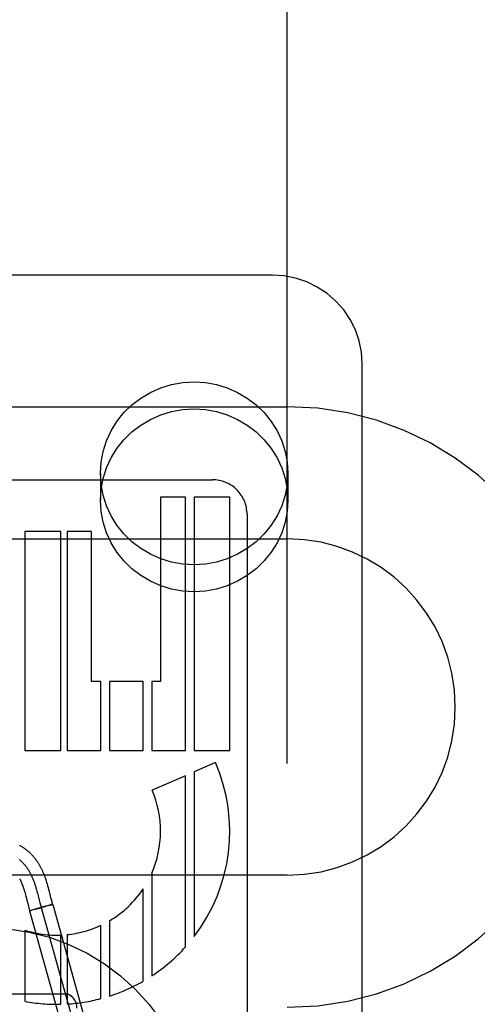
# Model space of a CAD drawing. Header units: inches. Extents: x 0 to 278, y 0 to 180.
# Tile 40 of 76: x 92.81 to 93.191, y 91.35 to 92.17. Entities that reach past the tile are written whole.
import ezdxf

# ---------------------------------------------------------------- set-up
doc = ezdxf.new("R2010")
doc.units = ezdxf.units.IN
doc.header["$LTSCALE"] = 15.310625
doc.header["$MEASUREMENT"] = 0
doc.linetypes.add('HIDDEN', pattern=[0.2, 0.1, -0.1])
doc.layers.add('DEFAULT_2', color=8, linetype='HIDDEN')

msp = doc.modelspace()

# ---------------------------------------------------------------- linework, layer by layer
at = {"layer": 'DEFAULT_2', "color": 8, "linetype": 'HIDDEN'}
for p, q in [((93.03277, 88.4883), (93.03277, 93.98881)), ((93.02027, 91.95714), (92.54527, 91.95714)), ((93.09527, 91.14015), (93.09527, 91.8832)), ((92.53277, 91.84748), (93.03277, 91.84748)), ((92.71137, 91.78668), (92.97062, 91.78668)), ((92.87727, 91.79206), (92.87727, 91.76957)), ((93.03327, 91.79206), (93.03327, 91.76957)), ((92.94811, 91.77228), (92.92737, 91.77228)), ((92.92737, 91.77228), (92.92737, 91.61883)), ((92.94811, 91.56123), (92.94811, 91.77228)), ((92.98497, 91.77228), (92.95525, 91.77228)), ((92.95525, 91.77228), (92.95525, 91.56123)), ((92.98497, 91.56123), (92.98497, 91.77228)), ((92.99937, 91.75794), (92.99937, 91.15307)), ((92.84443, 91.74348), (92.81425, 91.74348)), ((92.81425, 91.74348), (92.81425, 91.56123)), ((92.84443, 91.56123), (92.84443, 91.74348)), ((92.86977, 91.74348), (92.8495, 91.74348)), ((92.8495, 91.74348), (92.8495, 91.56123)), ((92.86977, 91.61883), (92.86977, 91.74348)), ((92.53277, 91.73748), (93.03277, 91.73748)), ((92.87761, 91.61883), (92.86977, 91.61883)), ((92.87761, 91.56123), (92.87761, 91.61883)), ((92.91286, 91.61883), (92.88475, 91.61883)), ((92.88475, 91.61883), (92.88475, 91.56123)), ((92.91286, 91.56123), (92.91286, 91.61883)), ((92.92737, 91.61883), (92.92, 91.61883)), ((92.92, 91.61883), (92.92, 91.56123)), ((92.81425, 91.56123), (92.84443, 91.56123)), ((92.8495, 91.56123), (92.87761, 91.56123)), ((92.88475, 91.56123), (92.91286, 91.56123)), ((92.92, 91.56123), (92.94811, 91.56123)), ((92.95525, 91.56123), (92.98497, 91.56123)), ((92.97313, 91.55115), (92.95525, 91.54342)), ((92.94811, 91.54032), (92.92027, 91.52828)), ((92.94811, 91.39774), (92.94811, 91.54032)), ((92.95525, 91.54342), (92.95525, 91.40634)), ((93.03277, 91.45748), (92.53277, 91.45748)), ((92.92, 91.45903), (92.92, 91.37358)), ((92.83401, 91.44699), (92.83361, 91.44844)), ((92.814, 91.44427), (92.81429, 91.44327)), ((92.81429, 91.44327), (92.81458, 91.44222)), ((92.81458, 91.44222), (92.81487, 91.44114)), ((92.81487, 91.44114), (92.81517, 91.44001)), ((92.81517, 91.44001), (92.81563, 91.43822)), ((92.82406, 91.44544), (92.82446, 91.44399)), ((92.82446, 91.44399), (92.82485, 91.44252)), ((92.82485, 91.44252), (92.82542, 91.44029)), ((92.82542, 91.44029), (92.82637, 91.43657)), ((92.83441, 91.44547), (92.83401, 91.44699)), ((92.83483, 91.44388), (92.83441, 91.44547)), ((92.83615, 91.43872), (92.83483, 91.44388)), ((92.91286, 91.36918), (92.91286, 91.44603)), ((92.81647, 91.43492), (92.81838, 91.42781)), ((92.82637, 91.43657), (92.82695, 91.43435)), ((92.82695, 91.43435), (92.82739, 91.43272)), ((92.83312, 91.43202), (92.83035, 91.43126)), ((92.83426, 91.43213), (92.83222, 91.43154)), ((92.83481, 91.43247), (92.83312, 91.43202)), ((92.83425, 91.43213), (92.83558, 91.43251)), ((92.8358, 91.43273), (92.83478, 91.43246)), ((92.8363, 91.43273), (92.83553, 91.4325)), ((92.83639, 91.43288), (92.83574, 91.43271)), ((92.8367, 91.43285), (92.83601, 91.43264)), ((92.8366, 91.43699), (92.83615, 91.43872)), ((92.83669, 91.43296), (92.83632, 91.43286)), ((92.83704, 91.43532), (92.8366, 91.43699)), ((92.83695, 91.43302), (92.83669, 91.43296)), ((92.8367, 91.43285), (92.83765, 91.43317)), ((92.83711, 91.43306), (92.83695, 91.43302)), ((92.83724, 91.43309), (92.83711, 91.43306)), ((92.83766, 91.43317), (92.87784, 91.28866)), ((92.81933, 91.42813), (92.81839, 91.42781)), ((92.81839, 91.42781), (92.85857, 91.28331)), ((92.81879, 91.42789), (92.81892, 91.42792)), ((92.81892, 91.42792), (92.81907, 91.42796)), ((92.81907, 91.42796), (92.81932, 91.42802)), ((92.81972, 91.42812), (92.81929, 91.42801)), ((92.82025, 91.4284), (92.81933, 91.42813)), ((92.82031, 91.42827), (92.81966, 91.4281)), ((92.8212, 91.42868), (92.82021, 91.42839)), ((92.82128, 91.42853), (92.82022, 91.42825)), ((92.82301, 91.42921), (92.8212, 91.42868)), ((92.82314, 91.42902), (92.82128, 91.42853)), ((92.82382, 91.42944), (92.82288, 91.42917)), ((92.82589, 91.42978), (92.82305, 91.429)), ((92.82692, 91.43031), (92.82374, 91.42941)), ((92.82589, 91.42978), (92.82927, 91.43071)), ((92.83047, 91.43129), (92.82692, 91.43031)), ((92.82802, 91.43049), (92.8682, 91.28598)), ((92.8323, 91.43157), (92.82911, 91.43067)), ((92.87761, 91.3547), (92.87761, 91.41571)), ((92.88475, 91.41947), (92.88475, 91.35677)), ((92.81425, 91.41179), (92.81425, 91.35246)), ((92.84443, 91.35), (92.84443, 91.40763)), ((92.8495, 91.40798), (92.8495, 91.35021)), ((92.71777, 91.3586), (92.84777, 91.3586))]:
    msp.add_line(p, q, dxfattribs=at)
for points in [[(93.09527, 91.8832), (93.09464, 91.89281), (93.09274, 91.90227), (93.0896, 91.9114), (93.08529, 91.92007), (93.07986, 91.92811), (93.0734, 91.93539), (93.06603, 91.94179), (93.05786, 91.94718), (93.04905, 91.95148), (93.03974, 91.9546), (93.03009, 91.9565), (93.02027, 91.95714)], [(92.87727, 91.79206), (92.87786, 91.8013), (92.87954, 91.81028), (92.88235, 91.81906), (92.88621, 91.82745), (92.89109, 91.83531), (92.89689, 91.84256), (92.90356, 91.84905), (92.91097, 91.85473), (92.91903, 91.85948), (92.92762, 91.86326), (92.93661, 91.86599), (92.94587, 91.86766), (92.95527, 91.86821), (92.96468, 91.86766), (92.97394, 91.86599), (92.98293, 91.86326), (92.99152, 91.85948), (92.99958, 91.85473), (93.00699, 91.84905), (93.01366, 91.84256), (93.01946, 91.83531), (93.02434, 91.82745), (93.0282, 91.81906), (93.03101, 91.81028), (93.03269, 91.8013), (93.03327, 91.79206)], [(92.87727, 91.76957), (92.87786, 91.77881), (92.87954, 91.78779), (92.88235, 91.79657), (92.88621, 91.80496), (92.89109, 91.81282), (92.89689, 91.82006), (92.90356, 91.82656), (92.91097, 91.83224), (92.91903, 91.83699), (92.92762, 91.84077), (92.93661, 91.8435), (92.94587, 91.84516), (92.95527, 91.84571), (92.96468, 91.84516), (92.97394, 91.8435), (92.98293, 91.84077), (92.99152, 91.83699), (92.99958, 91.83224), (93.00699, 91.82656), (93.01366, 91.82006), (93.01946, 91.81282), (93.02434, 91.80496), (93.0282, 91.79657), (93.03101, 91.78779), (93.03269, 91.77881), (93.03327, 91.76957)], [(93.03327, 91.79206), (93.03269, 91.78281), (93.03101, 91.77383), (93.0282, 91.76505), (93.02434, 91.75667), (93.01946, 91.7488), (93.01366, 91.74156), (93.00699, 91.73506), (92.99958, 91.72938), (92.99152, 91.72463), (92.98293, 91.72085), (92.97394, 91.71812), (92.96468, 91.71646), (92.95527, 91.71591), (92.94587, 91.71646), (92.93661, 91.71812), (92.92762, 91.72085), (92.91903, 91.72463), (92.91097, 91.72938), (92.90356, 91.73506), (92.89689, 91.74156), (92.89109, 91.7488), (92.88621, 91.75667), (92.88235, 91.76505), (92.87954, 91.77383), (92.87786, 91.78281), (92.87727, 91.79206)], [(93.03327, 91.76957), (93.03269, 91.76032), (93.03101, 91.75134), (93.0282, 91.74256), (93.02434, 91.73417), (93.01946, 91.72631), (93.01366, 91.71907), (93.00699, 91.71257), (92.99958, 91.70689), (92.99152, 91.70214), (92.98293, 91.69836), (92.97394, 91.69563), (92.96468, 91.69397), (92.95527, 91.69342), (92.94587, 91.69397), (92.93661, 91.69563), (92.92762, 91.69836), (92.91903, 91.70214), (92.91097, 91.70689), (92.90356, 91.71257), (92.89689, 91.71907), (92.89109, 91.72631), (92.88621, 91.73417), (92.88235, 91.74256), (92.87954, 91.75134), (92.87786, 91.76032), (92.87727, 91.76957)], [(92.83361, 91.44844), (92.83341, 91.44914), (92.83321, 91.44983), (92.83301, 91.45051), (92.83281, 91.45119), (92.83261, 91.45185), (92.8324, 91.45249), (92.8322, 91.45312), (92.832, 91.45373), (92.8318, 91.45433), (92.8316, 91.45491), (92.8314, 91.45547), (92.8312, 91.45601), (92.831, 91.45654), (92.8308, 91.45707), (92.83059, 91.4576), (92.83038, 91.45813), (92.83016, 91.45867), (92.82993, 91.4592), (92.8297, 91.45973), (92.82947, 91.46026), (92.82923, 91.46079), (92.82899, 91.46131), (92.82874, 91.46183), (92.82849, 91.46234), (92.82824, 91.46285), (92.82798, 91.46336), (92.82771, 91.46386), (92.82744, 91.46436), (92.82716, 91.46486), (92.82688, 91.46536), (92.8266, 91.46585), (92.82631, 91.46634), (92.82601, 91.46683), (92.82571, 91.46731), (92.8254, 91.4678), (92.82508, 91.46828), (92.82476, 91.46876), (92.82443, 91.46923), (92.8241, 91.4697), (92.82376, 91.47017), (92.82341, 91.47063), (92.82306, 91.4711), (92.8227, 91.47155), (92.82233, 91.47201), (92.82195, 91.47246), (92.82157, 91.47291), (92.82118, 91.47336), (92.82079, 91.4738), (92.82038, 91.47424), (92.81997, 91.47467), (92.81955, 91.4751), (92.81912, 91.47553), (92.81869, 91.47595), (92.81824, 91.47637), (92.81779, 91.47678), (92.81733, 91.47719), (92.81686, 91.47759), (92.81639, 91.47799), (92.8159, 91.47838), (92.8154, 91.47877), (92.8149, 91.47915), (92.81438, 91.47953), (92.81386, 91.4799), (92.81332, 91.48027), (92.81278, 91.48063), (92.81223, 91.48099), (92.81166, 91.48134), (92.81108, 91.48168), (92.8105, 91.48201), (92.8099, 91.48234)], [(92.8097, 91.47053), (92.81011, 91.4702), (92.81051, 91.46987), (92.81091, 91.46952), (92.8113, 91.46916), (92.81169, 91.4688), (92.81208, 91.46843), (92.81246, 91.46805), (92.81284, 91.46766), (92.81321, 91.46726), (92.81358, 91.46685), (92.81395, 91.46644), (92.81431, 91.46602), (92.81467, 91.46558), (92.81502, 91.46514), (92.81537, 91.46469), (92.81571, 91.46423), (92.81605, 91.46376), (92.81639, 91.46328), (92.81672, 91.46279), (92.81704, 91.4623), (92.81737, 91.46179), (92.81768, 91.46128), (92.818, 91.46075), (92.8183, 91.46022), (92.81861, 91.45967), (92.81891, 91.45912), (92.8192, 91.45855), (92.81949, 91.45798), (92.81978, 91.45739), (92.82006, 91.4568), (92.82033, 91.4562), (92.8206, 91.45558), (92.82087, 91.45496), (92.82113, 91.45433), (92.82139, 91.45368), (92.82164, 91.45303), (92.82189, 91.45236), (92.82213, 91.45169), (92.82236, 91.45102), (92.82258, 91.45035), (92.82281, 91.44967), (92.82302, 91.44899), (92.82324, 91.44829), (92.82345, 91.44759), (92.82365, 91.44688), (92.82386, 91.44617), (92.82406, 91.44544)], [(92.81008, 91.45442), (92.81023, 91.45414), (92.81037, 91.45386), (92.81051, 91.45357), (92.81065, 91.45329), (92.81079, 91.453), (92.81093, 91.45271), (92.81107, 91.45241), (92.81121, 91.45211), (92.81134, 91.4518), (92.81148, 91.45149), (92.81161, 91.45118), (92.81174, 91.45086), (92.81187, 91.45054), (92.812, 91.45022), (92.81213, 91.44989), (92.81226, 91.44956), (92.81239, 91.44922), (92.81251, 91.44888), (92.81264, 91.44853), (92.81277, 91.44817), (92.8129, 91.44779), (92.81303, 91.4474), (92.81316, 91.44699), (92.8133, 91.44657), (92.81344, 91.44613), (92.81358, 91.44568), (92.81372, 91.44522), (92.81386, 91.44475), (92.814, 91.44427)], [(92.81563, 91.43822), (92.81612, 91.43629), (92.81647, 91.43492)], [(92.82739, 91.43272), (92.82761, 91.43191), (92.82783, 91.43111), (92.82806, 91.43031), (92.82829, 91.42953)], [(92.83765, 91.43317), (92.83748, 91.43374), (92.83726, 91.43452), (92.83704, 91.43532)], [(92.83746, 91.43314), (92.83741, 91.43313), (92.83736, 91.43312), (92.83724, 91.43309)], [(92.83765, 91.43317), (92.83764, 91.43317), (92.83763, 91.43317), (92.83762, 91.43317), (92.8376, 91.43317), (92.83758, 91.43316), (92.83755, 91.43316), (92.83752, 91.43315), (92.83748, 91.43314), (92.83744, 91.43314)], [(92.83766, 91.43317), (92.83766, 91.43317), (92.83765, 91.43317), (92.83763, 91.43317), (92.83762, 91.43317)], [(92.81878, 91.42788), (92.81867, 91.42786), (92.81862, 91.42785), (92.81858, 91.42784), (92.81854, 91.42783), (92.8185, 91.42782), (92.81847, 91.42782), (92.81845, 91.42781), (92.81842, 91.42781), (92.81841, 91.42781), (92.81839, 91.42781), (92.81838, 91.42781), (92.81838, 91.42781)], [(92.81839, 91.42781), (92.81839, 91.42781), (92.8184, 91.42781), (92.81841, 91.42781), (92.81843, 91.42781), (92.81845, 91.42782), (92.81848, 91.42782)]]:
    msp.add_lwpolyline(points, dxfattribs=at)
msp.add_circle((92.78277, 91.2386), 0.175, dxfattribs=at)
for centre, radius, start, end in [((93.03277, 91.59748), 0.25, 270, 90), ((92.97063, 91.75794), 0.02874, 0.01054, 90.02027), ((93.03277, 91.59748), 0.14, 270, 90), ((92.84097, 91.49396), 0.144, 322.52312, 23.40302), ((92.84097, 91.49395), 0.0864, 336.16143, 23.40475), ((92.84097, 91.49396), 0.0864, 300.44126, 326.30555), ((92.84097, 91.49396), 0.0864, 275.66187, 295.08817), ((92.84097, 91.49396), 0.0864, 251.9811, 272.2925), ((92.84097, 91.49396), 0.144, 303.28679, 318.07244), ((92.84097, 91.49396), 0.144, 287.69761, 299.94758), ((92.84097, 91.49396), 0.144, 259.30349, 271.37485), ((92.84097, 91.49396), 0.144, 273.39432, 284.7393)]:
    msp.add_arc(centre, radius, start, end, dxfattribs=at)
msp.add_ellipse((92.84777, 91.34673), major_axis=(0, 0.01187), ratio=0.842271, start_param=-1.570796, end_param=0, dxfattribs=at)

doc.saveas('drawing.dxf')
